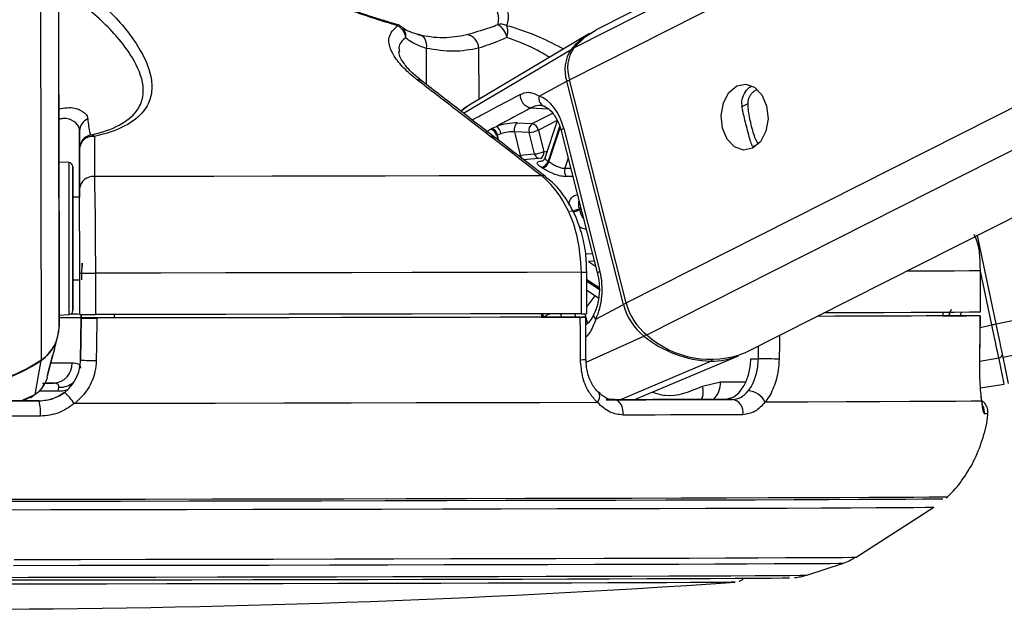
# Model space of a CAD drawing. Header units: millimetres. Extents: x 1508 to 17407, y 899 to 16320.
# Tile 14 of 60: x 6322 to 6465, y 5693 to 5779. Entities that reach past the tile are written whole.
import ezdxf

# ---------------------------------------------------------------- set-up
doc = ezdxf.new("R2010")
doc.units = ezdxf.units.MM
doc.header["$LTSCALE"] = 2

msp = doc.modelspace()

# ---------------------------------------------------------------- linework, layer by layer
at = {"color": 8, "linetype": 'Continuous', "lineweight": 25}
for p, q in [((6401.57, 5770.01), (6659.82, 5900.55)), ((6402.21, 5774.66), (6651.28, 5900.55)), ((6409.78, 5737.67), (6732.04, 5900.55)), ((6412.77, 5733.03), (6744.2, 5900.55)), ((6463.44, 5734.61), (7251.74, 5900.55)), ((6464.45, 5729.79), (7275.62, 5900.55)), ((6327.55, 5734.24), (6327.35, 5884.41)), ((6324.98, 5729.42), (6324.79, 5869.18)), ((6380.79, 5774.57), (6380.8, 5769.32)), ((6386.21, 5765.15), (6401.81, 5774.42)), ((6388.39, 5774.59), (6388.4, 5767.13)), ((6387.04, 5766.31), (6385.85, 5765.44)), ((6426.53, 5766.11), (6427.47, 5766.58)), ((6395.96, 5765.94), (6398.46, 5765.78)), ((6396.14, 5763.66), (6399.13, 5765.17)), ((6399.78, 5764.1), (6397.05, 5762.72)), ((6391.33, 5761.19), (6391.13, 5762)), ((6400.14, 5763.24), (6398.47, 5758.22)), ((6398.59, 5758.14), (6400.22, 5763.03)), ((6390.35, 5761.79), (6390.15, 5761.8)), ((6391.01, 5761.94), (6391.16, 5761.32)), ((6428.19, 5760.35), (6428.95, 5760.74)), ((6401.37, 5758.65), (6400.88, 5757.19)), ((6400.88, 5757.19), (6401.73, 5757.21)), ((6403.2, 5751.44), (6402.96, 5751.32)), ((6403, 5751.15), (6403.24, 5751.27)), ((6403.92, 5744.79), (6404.88, 5744.82)), ((6405.16, 5743.71), (6404.31, 5743.68)), ((6404.31, 5743.68), (6405.34, 5742.99)), ((6330.88, 5743.22), (6330.88, 5743.22)), ((6462.82, 5734.48), (6461.18, 5742.26)), ((6405.85, 5739.85), (6404.09, 5741.03)), ((6404.09, 5740.83), (6405.86, 5739.64)), ((6456.91, 5736.7), (6456.54, 5735.8)), ((6397.83, 5735.61), (6397.83, 5735.63)), ((6400.26, 5736.1), (6400.39, 5735.61)), ((6402.51, 5735.61), (6402.39, 5736.1)), ((6403.81, 5736.1), (6404.17, 5734.67)), ((6461.14, 5734.12), (6462.82, 5734.48)), ((6404, 5729.07), (6412.36, 5732.85)), ((6428.96, 5729.57), (6429, 5731.41)), ((6408.89, 5723.62), (6422.07, 5729.2)), ((6461.06, 5729.23), (6463.83, 5729.69)), ((6327.43, 5724.86), (6324.65, 5724.85)), ((6423.48, 5726.22), (6427.11, 5726.22)), ((6322, 5723.46), (6324.05, 5724.36)), ((6323.4, 5724.01), (6324.05, 5724.36))]:
    msp.add_line(p, q, dxfattribs=at)
at = {"color": 7, "linetype": 'Continuous', "lineweight": 25}
for p, q in [((6649.33, 5900.55), (6405.45, 5777.28)), ((6427.11, 5730.45), (6763.63, 5900.55)), ((6327.5, 5767.87), (6327.35, 5884.41)), ((6376.55, 5778.03), (6375.36, 5778.39)), ((6404.45, 5776.71), (6387.04, 5766.32)), ((6397.16, 5767.65), (6401.17, 5769.8)), ((6409.38, 5737.45), (6401.17, 5769.8)), ((6409.78, 5737.67), (6401.57, 5770.01)), ((6327.5, 5767.87), (6327.55, 5734.24)), ((6393.99, 5763.75), (6396.14, 5763.66)), ((6399.8, 5764.08), (6397.99, 5758.66)), ((6330.51, 5762.58), (6330.52, 5752.99)), ((6390.28, 5762.94), (6390.98, 5763.25)), ((6391.62, 5762.19), (6391.13, 5762)), ((6393.57, 5762.47), (6394.42, 5759.09)), ((6395.71, 5762.39), (6393.57, 5762.47)), ((6396.51, 5759.26), (6395.71, 5762.39)), ((6397.05, 5762.72), (6397.84, 5759.59)), ((6400.36, 5762.6), (6405.62, 5741.88)), ((6400.73, 5762.96), (6405.99, 5742.24)), ((6330.52, 5754.23), (6330.51, 5760.04)), ((6394.42, 5759.09), (6396.51, 5759.26)), ((6328.95, 5758.02), (6327.52, 5758.09)), ((6397.6, 5758.64), (6394.9, 5758.43)), ((6330.52, 5752.99), (6329.52, 5752.99)), ((6463.44, 5734.61), (6460.73, 5747.45)), ((6403.31, 5736.1), (6403.3, 5742.1)), ((6404.1, 5736.11), (6404.09, 5742.11)), ((6461.17, 5736.31), (6461.16, 5742.31)), ((6461.16, 5742.31), (6461.18, 5742.31)), ((6461.19, 5736.31), (6461.18, 5742.31)), ((6329.54, 5740.99), (6330.54, 5740.99)), ((6330.55, 5735.97), (6330.54, 5741.97)), ((6332.81, 5741.97), (6332.82, 5735.97)), ((6404.09, 5739.51), (6405.77, 5738.39)), ((6405.37, 5735.31), (6409.38, 5737.45)), ((6455.71, 5736.3), (6455.7, 5735.8)), ((6461.19, 5736.31), (6461.17, 5736.31)), ((6327.55, 5735.88), (6328.98, 5735.96)), ((6330.76, 5735.51), (6330.66, 5729.36)), ((6330.66, 5729.36), (6330.76, 5735.47)), ((6330.76, 5735.97), (6330.76, 5735.5)), ((6330.76, 5735.49), (6330.76, 5735.97)), ((6330.76, 5735.51), (6330.76, 5735.5)), ((6335.14, 5735.49), (6330.76, 5735.49)), ((6330.76, 5735.47), (6330.76, 5735.49)), ((6335.14, 5735.49), (6335.14, 5735.48)), ((6335.14, 5735.48), (6335.14, 5735.49)), ((6335.55, 5735.98), (6335.55, 5735.48)), ((6397.51, 5736.1), (6397.51, 5735.6)), ((6397.51, 5735.61), (6403.34, 5735.61)), ((6398.71, 5735.6), (6397.51, 5735.6)), ((6403.94, 5729.47), (6403.93, 5735.61)), ((6455.7, 5735.81), (6459.16, 5735.81)), ((6456.99, 5735.8), (6455.7, 5735.8)), ((6461.07, 5729.64), (6461.16, 5735.81)), ((6326.88, 5730.96), (6327.32, 5732.64)), ((6326.88, 5730.96), (6326.7, 5730.32)), ((6324.05, 5724.36), (6324.96, 5729.31)), ((6325.94, 5727.55), (6326.65, 5730.15)), ((6330.66, 5729.37), (6330.66, 5729.36)), ((6410.92, 5723.63), (6426.06, 5729.99)), ((6427.86, 5729.57), (6428.96, 5729.57)), ((6461.06, 5729.64), (6461.07, 5729.64)), ((6325.8, 5726.89), (6325.9, 5727.27)), ((6325.89, 5727.38), (6325.95, 5727.55)), ((6325.97, 5727.61), (6325.98, 5727.66)), ((6325.13, 5726.01), (6326.75, 5726.01)), ((6327.43, 5724.86), (6327.5, 5725.45)), ((6420.85, 5725.59), (6423.48, 5726.22)), ((6461.18, 5725.35), (6464.63, 5725.89)), ((6322.23, 5723.46), (6323.41, 5723.99)), ((6323.43, 5723.95), (6324.06, 5724.42)), ((6324.67, 5723.46), (6324.67, 5723.46)), ((6406.88, 5723.62), (6408.08, 5723.62)), ((6425.2, 5723.66), (6424, 5723.66)), ((6443.13, 5700.81), (6454.43, 5708.05)), ((6435.97, 5698.2), (6441.29, 5699.94))]:
    msp.add_line(p, q, dxfattribs=at)
at = {"color": 8, "linetype": 'Continuous', "lineweight": 25, "flags": 128}
for points in [[(6376.55, 5778.03), (6376.55, 5778.03), (6376.57, 5778.02), (6376.58, 5777.99), (6376.59, 5777.96), (6376.6, 5777.91), (6376.6, 5777.86)], [(6400.73, 5762.96), (6400.57, 5762.86), (6400.45, 5762.77), (6400.38, 5762.68), (6400.36, 5762.61), (6400.36, 5762.6)], [(6397.84, 5759.59), (6398.17, 5759.63), (6398.32, 5759.64)], [(6328.95, 5758.02), (6328.95, 5758), (6328.95, 5757.47), (6328.95, 5756.21), (6328.95, 5754.33), (6328.96, 5751.95), (6328.96, 5749.23)], [(6328.96, 5749.23), (6328.96, 5746.36), (6328.97, 5743.53), (6328.97, 5740.94), (6328.97, 5738.76), (6328.98, 5737.14), (6328.98, 5736.19), (6328.98, 5735.96)], [(6405.99, 5742.24), (6405.83, 5742.15), (6405.71, 5742.05), (6405.64, 5741.97), (6405.62, 5741.89), (6405.63, 5741.88)], [(6461.16, 5742.31), (6459.55, 5742.3), (6457.34, 5742.28), (6454.52, 5742.27), (6451.12, 5742.25), (6450.44, 5742.25)], [(6405.37, 5735.31), (6405.23, 5735.49), (6405.13, 5735.66), (6405.09, 5735.82), (6405.09, 5735.97), (6405.12, 5736.04)], [(6432.04, 5732.95), (6432.02, 5731.68), (6431.97, 5729.51)], [(6324.94, 5729.39), (6324.96, 5729.34), (6324.96, 5729.31)], [(6326.38, 5728.97), (6327.46, 5728.97), (6328.56, 5728.97), (6329.45, 5728.97)], [(6328.61, 5724.99), (6328.04, 5724.87), (6327.43, 5724.86)], [(6405.63, 5723.21), (6405.8, 5723.54), (6405.91, 5723.85), (6405.96, 5724.14), (6405.94, 5724.39), (6405.85, 5724.6), (6405.78, 5724.68)], [(6321.03, 5700.47), (6330.63, 5700.48), (6340.13, 5700.5), (6349.47, 5700.51), (6358.62, 5700.53), (6367.52, 5700.55), (6376.11, 5700.56), (6384.36, 5700.58), (6392.22, 5700.6), (6399.64, 5700.62), (6406.59, 5700.64), (6413.02, 5700.65), (6418.9, 5700.67), (6424.21, 5700.69), (6428.9, 5700.71), (6432.96, 5700.73), (6436.36, 5700.74), (6439.09, 5700.76), (6441.12, 5700.77), (6442.46, 5700.79), (6443.08, 5700.8), (6443.13, 5700.81)], [(6320.91, 5699.6), (6330.38, 5699.62), (6339.74, 5699.63), (6348.96, 5699.65), (6357.97, 5699.66), (6366.75, 5699.68), (6375.22, 5699.7), (6383.35, 5699.71), (6391.1, 5699.73), (6398.42, 5699.75), (6405.26, 5699.77), (6411.61, 5699.79), (6417.41, 5699.8), (6422.64, 5699.82), (6427.27, 5699.84), (6431.27, 5699.86), (6434.62, 5699.87), (6437.31, 5699.89), (6439.31, 5699.9), (6440.63, 5699.92), (6441.24, 5699.93), (6441.29, 5699.94)], [(6313.76, 5697.87), (6323.09, 5697.88), (6332.36, 5697.9), (6341.51, 5697.91), (6350.5, 5697.93), (6359.27, 5697.94), (6367.77, 5697.96), (6375.96, 5697.98), (6383.78, 5697.99), (6391.2, 5698.01), (6398.17, 5698.03), (6404.64, 5698.05), (6410.59, 5698.06), (6415.98, 5698.08), (6420.78, 5698.1), (6424.95, 5698.11), (6428.48, 5698.13), (6431.35, 5698.15), (6433.54, 5698.16), (6435.04, 5698.18), (6435.83, 5698.19), (6435.97, 5698.2)]]:
    msp.add_lwpolyline(points, dxfattribs=at)
at = {"color": 7, "linetype": 'Continuous', "lineweight": 25, "flags": 128}
for points in [[(6379.69, 5776.54), (6379.94, 5776.5), (6380.18, 5776.39), (6380.39, 5776.21), (6380.57, 5775.97), (6380.7, 5775.67), (6380.78, 5775.33), (6380.81, 5774.95), (6380.79, 5774.57)], [(6402.21, 5774.66), (6403.82, 5776.24), (6405.45, 5777.28)], [(6425.82, 5769.12), (6427.13, 5769.4), (6428.41, 5768.94), (6429.48, 5767.82), (6430.16, 5766.22), (6430.36, 5764.36), (6430.04, 5762.55), (6429.25, 5761.04), (6428.11, 5760.08), (6426.8, 5759.81), (6425.52, 5760.27), (6424.45, 5761.38), (6423.77, 5762.99), (6423.58, 5764.84), (6423.9, 5766.66), (6424.68, 5768.16), (6425.82, 5769.12)], [(6327.51, 5762.26), (6327.51, 5762.28), (6327.51, 5761.58), (6327.51, 5760.26), (6327.52, 5758.54), (6327.52, 5756.67), (6327.52, 5754.93), (6327.52, 5753.6), (6327.52, 5752.86), (6327.52, 5752.85), (6327.52, 5753.55), (6327.52, 5754.86), (6327.52, 5756.59), (6327.52, 5758.46), (6327.51, 5760.2), (6327.51, 5761.53), (6327.51, 5762.26)], [(6390.16, 5762.87), (6390.19, 5762.89), (6390.28, 5762.94)], [(6391.13, 5762), (6391.03, 5761.96), (6391.01, 5761.94)], [(6329.53, 5749.11), (6329.52, 5751.68), (6329.52, 5753.94), (6329.52, 5755.71), (6329.52, 5756.9), (6329.52, 5757.41), (6329.52, 5757.2), (6329.52, 5756.31), (6329.52, 5754.78), (6329.52, 5752.99)], [(6397.49, 5756.1), (6390.24, 5756.08), (6382.68, 5756.07), (6374.84, 5756.05), (6366.76, 5756.04), (6358.47, 5756.02), (6350, 5756.01), (6341.39, 5755.99), (6332.66, 5755.98)], [(6329.52, 5752.99), (6329.52, 5753.32), (6329.52, 5753.59), (6329.52, 5753.14), (6329.52, 5752.02), (6329.53, 5750.36), (6329.53, 5748.33)], [(6329.54, 5740.99), (6329.54, 5740.05), (6329.54, 5738.27), (6329.54, 5737.09), (6329.54, 5736.58), (6329.54, 5736.78), (6329.54, 5737.68), (6329.54, 5739.21), (6329.54, 5741.27), (6329.54, 5743.72), (6329.53, 5746.4), (6329.53, 5749.11)], [(6329.53, 5748.33), (6329.53, 5746.16), (6329.53, 5744.08), (6329.54, 5742.32), (6329.54, 5741.06), (6329.54, 5740.44), (6329.54, 5740.53), (6329.54, 5740.99)], [(6330.88, 5743.22), (6330.88, 5743.29), (6330.88, 5743.34), (6330.88, 5743.38), (6330.88, 5743.4), (6330.88, 5743.41), (6330.88, 5743.39), (6330.88, 5743.36), (6330.88, 5743.32), (6330.88, 5743.26), (6330.88, 5743.18), (6330.88, 5743.1), (6330.88, 5743.01), (6330.88, 5742.92)], [(6330.88, 5743.39), (6330.88, 5743.39), (6330.88, 5743.37), (6330.88, 5743.33), (6330.88, 5743.28), (6330.88, 5743.21)], [(6403.3, 5742.1), (6395.44, 5742.08), (6387.24, 5742.07), (6378.72, 5742.05), (6369.94, 5742.03), (6360.92, 5742.01), (6351.7, 5742), (6342.31, 5741.98), (6332.81, 5741.97)], [(6461.17, 5736.31), (6459.56, 5736.3), (6457.34, 5736.28), (6454.53, 5736.27), (6451.13, 5736.25), (6447.15, 5736.23), (6442.62, 5736.22), (6438.47, 5736.2)], [(6327.51, 5735.53), (6329.97, 5735.53), (6330.76, 5735.53)], [(6403.31, 5736.1), (6395.45, 5736.08), (6387.24, 5736.07), (6378.73, 5736.05), (6369.95, 5736.03), (6360.93, 5736.01), (6351.71, 5736), (6342.32, 5735.98), (6332.82, 5735.97)], [(6333.03, 5735.47), (6332.96, 5731.47), (6332.93, 5729.29)], [(6403.13, 5735.6), (6395.31, 5735.58), (6387.15, 5735.57), (6378.68, 5735.55), (6369.95, 5735.53), (6360.98, 5735.52), (6351.81, 5735.5), (6342.48, 5735.48), (6333.03, 5735.47)], [(6398.71, 5735.6), (6391.55, 5735.58), (6384.11, 5735.57), (6376.41, 5735.55), (6368.49, 5735.53), (6360.38, 5735.52), (6352.09, 5735.5), (6343.67, 5735.49), (6335.14, 5735.48)], [(6403.15, 5729.43), (6403.14, 5733.43), (6403.13, 5735.6)], [(6461.14, 5735.81), (6459.53, 5735.8), (6457.32, 5735.78), (6454.51, 5735.77), (6451.13, 5735.75), (6447.18, 5735.73), (6442.68, 5735.72), (6437.65, 5735.7), (6437.48, 5735.7)], [(6456.99, 5735.8), (6455.39, 5735.79), (6453.3, 5735.78), (6450.7, 5735.76), (6447.62, 5735.75), (6444.06, 5735.73), (6440.04, 5735.72), (6437.65, 5735.71)], [(6461.06, 5729.64), (6461.11, 5733.64), (6461.14, 5735.81)], [(6463.83, 5729.69), (6463.74, 5730.12), (6463.63, 5730.62), (6463.51, 5731.17), (6463.39, 5731.77), (6463.25, 5732.41), (6463.11, 5733.08), (6462.97, 5733.77), (6462.82, 5734.48)], [(6464.45, 5729.79), (6464.36, 5730.23), (6464.25, 5730.73), (6464.14, 5731.28), (6464.01, 5731.89), (6463.87, 5732.53), (6463.73, 5733.21), (6463.58, 5733.9), (6463.44, 5734.61)], [(6431.97, 5729.51), (6431.68, 5729.51), (6431.32, 5729.52), (6430.93, 5729.53), (6430.51, 5729.54), (6430.09, 5729.55), (6429.67, 5729.56), (6429.29, 5729.56), (6428.96, 5729.57)], [(6464.63, 5725.89), (6464.62, 5725.95), (6464.58, 5726.13), (6464.51, 5726.44), (6464.42, 5726.86), (6464.31, 5727.4), (6464.17, 5728.05), (6464.01, 5728.82), (6463.83, 5729.69)], [(6465.25, 5725.99), (6465.2, 5726.23), (6465.05, 5726.96), (6464.8, 5728.15), (6464.45, 5729.79)], [(6326.75, 5726.01), (6326.08, 5726.01), (6325.55, 5726.01)], [(6300.46, 5723.43), (6303.48, 5723.43), (6306.51, 5723.43), (6309.53, 5723.44), (6312.56, 5723.44), (6315.59, 5723.45), (6318.62, 5723.45), (6321.64, 5723.45), (6324.67, 5723.46)], [(6324.67, 5723.46), (6321.64, 5723.46), (6318.62, 5723.45), (6315.59, 5723.45), (6312.56, 5723.44), (6309.53, 5723.44), (6306.51, 5723.44), (6303.48, 5723.43), (6300.46, 5723.43)], [(6424, 5723.66), (6422.02, 5723.66), (6419.99, 5723.65), (6417.91, 5723.65), (6415.79, 5723.64), (6413.63, 5723.64), (6411.42, 5723.63), (6409.17, 5723.62), (6406.88, 5723.62)], [(6408.08, 5723.62), (6410.37, 5723.62), (6412.62, 5723.63), (6414.82, 5723.64), (6416.99, 5723.64), (6419.11, 5723.65), (6421.18, 5723.65), (6423.21, 5723.66), (6425.2, 5723.66)], [(6409.37, 5721.4), (6409.37, 5721.82), (6409.31, 5722.23), (6409.2, 5722.61), (6409.04, 5722.95), (6408.84, 5723.23), (6408.61, 5723.44), (6408.35, 5723.57), (6408.08, 5723.62)], [(6405.63, 5723.21), (6397.26, 5723.19), (6388.49, 5723.17), (6379.35, 5723.15), (6369.88, 5723.13), (6360.14, 5723.11), (6350.17, 5723.1), (6340.02, 5723.08), (6329.74, 5723.06)], [(6461.36, 5723.42), (6459.81, 5723.4), (6457.55, 5723.39), (6454.59, 5723.37), (6450.94, 5723.35), (6446.63, 5723.33), (6441.68, 5723.31), (6436.1, 5723.29), (6429.92, 5723.27)], [(6324.83, 5721.24), (6321.77, 5721.24), (6318.7, 5721.23), (6315.64, 5721.23), (6312.57, 5721.22), (6309.5, 5721.22), (6306.43, 5721.21), (6303.36, 5721.21), (6300.3, 5721.21)], [(6426.72, 5721.45), (6424.71, 5721.44), (6422.65, 5721.44), (6420.55, 5721.43), (6418.4, 5721.42), (6416.2, 5721.42), (6413.97, 5721.41), (6411.69, 5721.41), (6409.37, 5721.4)], [(6455.69, 5709.23), (6455.42, 5709.22), (6454.44, 5709.21), (6452.75, 5709.19), (6450.37, 5709.17), (6447.3, 5709.16), (6443.55, 5709.14), (6439.16, 5709.12), (6434.14, 5709.1), (6428.51, 5709.08), (6422.3, 5709.06), (6415.54, 5709.05), (6408.28, 5709.03), (6400.53, 5709.01), (6392.35, 5708.99), (6383.77, 5708.97), (6374.84, 5708.95), (6365.59, 5708.93), (6356.08, 5708.92), (6346.36, 5708.9), (6336.46, 5708.88), (6326.45, 5708.87), (6316.37, 5708.85)], [(6456.39, 5709.52), (6456.19, 5709.51), (6455.32, 5709.5), (6453.75, 5709.48), (6451.49, 5709.46), (6448.55, 5709.45), (6444.96, 5709.43), (6440.72, 5709.41), (6435.85, 5709.39), (6430.38, 5709.38), (6424.34, 5709.36), (6417.76, 5709.34), (6410.66, 5709.32), (6403.08, 5709.3), (6395.07, 5709.28), (6386.65, 5709.26), (6377.87, 5709.24), (6368.77, 5709.23), (6359.4, 5709.21), (6349.8, 5709.19), (6340.02, 5709.17), (6330.11, 5709.16), (6320.11, 5709.14)], [(6316.34, 5707.68), (6326.33, 5707.69), (6336.26, 5707.71), (6346.06, 5707.72), (6355.7, 5707.74), (6365.13, 5707.76), (6374.29, 5707.77), (6383.14, 5707.79), (6391.65, 5707.81), (6399.76, 5707.83), (6407.43, 5707.85), (6414.64, 5707.87), (6421.33, 5707.89), (6427.48, 5707.9), (6433.07, 5707.92), (6438.05, 5707.94), (6442.4, 5707.96), (6446.11, 5707.98), (6449.15, 5707.99), (6451.52, 5708.01), (6453.19, 5708.03), (6454.16, 5708.04), (6454.43, 5708.05)], [(6319.54, 5697.49), (6328.76, 5697.5), (6337.89, 5697.52), (6346.86, 5697.53), (6355.64, 5697.55), (6364.16, 5697.56), (6372.38, 5697.58), (6380.25, 5697.6), (6387.72, 5697.61), (6394.75, 5697.63), (6401.3, 5697.65), (6407.33, 5697.67), (6412.8, 5697.68), (6417.68, 5697.7), (6421.95, 5697.72), (6425.58, 5697.73), (6428.54, 5697.75), (6430.82, 5697.77), (6432.41, 5697.78), (6433.3, 5697.79), (6433.48, 5697.8)], [(6425.61, 5697.17), (6425.58, 5697.16), (6425, 5697.15), (6423.72, 5697.14), (6421.73, 5697.12), (6419.05, 5697.11), (6415.7, 5697.09), (6411.69, 5697.08), (6407.06, 5697.06), (6401.84, 5697.04), (6396.05, 5697.03), (6389.73, 5697.01), (6382.92, 5696.99), (6375.67, 5696.97), (6368.02, 5696.96), (6360.02, 5696.94), (6351.72, 5696.93), (6343.17, 5696.91), (6334.43, 5696.9), (6325.55, 5696.88), (6316.59, 5696.87)]]:
    msp.add_lwpolyline(points, dxfattribs=at)
at = {"color": 7, "linetype": 'Continuous', "lineweight": 25}
for centre, radius, start, end in [((6375.99, 5776.11), 2, 49.5158, 73.7296), ((6375.63, 5775.87), 2.21, 6.2022, 63.9962), ((6391.62, 5776), 2.07, 66.6679, 101.9207), ((6389.62, 5775.55), 2.93, 11.7498, 57.4863), ((6390.02, 5776.96), 2.6, 341.9018, 21.2723), ((6386.36, 5774.55), 2.03, 1.0071, 81.2484), ((6409.67, 5768.03), 10.13, 120.9845, 140.8914), ((6406.2, 5771.46), 5.3, 146.0434, 198.2342), ((6406.62, 5771.68), 5.33, 146.0434, 198.2342), ((6396.32, 5767.84), 1.93, 178.6065, 259.2433), ((6398.3, 5767.3), 1.2, 162.5076, 256.4861), ((6332.42, 5762.56), 1.91, 111.9656, 179.3677), ((6394.72, 5762.79), 1.2, 127.552, 195.553), ((6396.87, 5762.71), 1.2, 127.552, 195.553), ((6395.88, 5762.51), 1.18, 10.6124, 77.5422), ((6332.51, 5760.05), 2, 101.4296, 180.0606), ((6332.15, 5761.29), 0.712, 44.7274, 93.0359), ((6389.8, 5761.7), 1.22, 11.1991, 72.8984), ((6389.93, 5761.77), 1.22, 11.1762, 73.0983), ((6390.06, 5761.97), 1.57, 8.1547, 54.3073), ((6395.52, 5765.97), 3.59, 273.1325, 295.2666), ((6332.42, 5759.9), 1.91, 82.7127, 175.7151), ((6396.31, 5762.84), 3.59, 273.1325, 295.2666), ((6328.92, 5757.42), 0.6, 0.077, 87.077), ((6397.24, 5758.56), 1.27, 281.8164, 344.5856), ((6397.35, 5758.5), 1.29, 281.6597, 343.7724), ((6394.14, 5751.62), 7.89, 55.6947, 56.7216), ((6393.53, 5751.25), 7.25, 55.6947, 56.7216), ((6402.18, 5756.78), 1.36, 162.6234, 215.9369), ((6332.42, 5754.08), 1.91, 82.9901, 175.7276), ((6401.43, 5754.48), 3.51, 273.204, 295.801), ((6387.6, 5747.33), 15.87, 13.9245, 14.5689), ((6331.6, 6181.69), 439.72, 269.8619, 270.1577), ((6328.94, 5736.56), 0.6, 273.077, 0.077), ((6417.59, 5739.49), 8.45, 193.9546, 231.8278), ((6418.03, 5739.71), 8.5, 193.9546, 231.8278), ((6328.34, 5356.23), 379.29, 89.6353, 90.125), ((6329.34, 5609.17), 126.84, 89.4571, 90.0648), ((6331.61, 6175.69), 439.72, 269.8619, 270.1577), ((6403.32, 5830.22), 94.12, 269.9919, 270.4727), ((6321.7, 5734.13), 5.81, 304.1253, 356.9047), ((6321.71, 5734.25), 5.84, 304.1155, 359.8894), ((6422.72, 5745.69), 16.5, 231.1087, 267.7327), ((6422.04, 5743.39), 13.9, 228.2063, 291.3961), ((6312.53, 5747.7), 22.12, 235.8922, 304.2619), ((6312.55, 5747.52), 22.04, 270.0282, 304.2903), ((6332.89, 5765.06), 35.76, 266.4288, 270.0704), ((6422.11, 5739.49), 10.29, 269.7503, 292.5291), ((6463.79, 5730.25), 0.561, 274.2746, 5.3647), ((6326.59, 5728.87), 2.86, 273.2039, 1.98), ((6427.38, 5722.1), 2.8, 24.7865, 87.6279), ((6317.69, 5721.82), 7.16, 355.341, 13.2122), ((6323.77, 5719.22), 7.1, 32.768, 50.3788), ((6424.88, 5721.82), 1.87, 348.5349, 80.3312), ((6310.33, 7386.8), 1693.56, 266.25158, 273.90248)]:
    msp.add_arc(centre, radius, start, end, dxfattribs=at)
at = {"color": 8, "linetype": 'Continuous', "lineweight": 25}
for centre, radius, start, end in [((6376.19, 5776.39), 1.66, 350.3762, 48.3246), ((6402.01, 5774.04), 0.432, 83.447, 118.9374), ((6379.62, 5769.1), 0.905, 53.793, 98.3813), ((6402.04, 5768.06), 1.94, 103.4994, 116.4661), ((6397.35, 5759.43), 0.861, 191.2875, 253.4806), ((6396.98, 5759.42), 0.884, 294.74, 11.3544), ((6395.28, 5759.26), 0.871, 191.4552, 251.5457), ((6397.61, 5755.22), 0.893, 52.2572, 97.3361), ((6401.47, 5754.48), 3.67, 280.0528, 294.6858), ((6403.39, 5814.91), 72.81, 269.9244, 270.5458), ((6396.05, 5744.59), 10.96, 317.2147, 327.514), ((6410.25, 5735.71), 1.94, 103.4931, 116.4657), ((6396.27, 5735.2), 1.48, 15.3797, 32.2718), ((6396.39, 5735.25), 1.48, 14.7618, 34.5291), ((6436.84, 5858.64), 126.85, 281.8153, 282.1005), ((6411.92, 5733.7), 0.961, 297.1004, 321.7506), ((6403.33, 5733.56), 4.13, 267.5192, 278.5145), ((6421.88, 5729.61), 0.446, 294.8521, 330.2008), ((6327.66, 5728.57), 3.13, 267.0811, 309.5662), ((6418.15, 5724.78), 2.82, 336.499, 16.601), ((6420.2, 5726.09), 3.28, 312.1893, 2.2949), ((6459.74, 5721.82), 2.01, 353.8781, 25.7747), ((6461.77, 5727.74), 6.13, 269.5939, 274.3046)]:
    msp.add_arc(centre, radius, start, end, dxfattribs=at)
at = {"color": 7, "linetype": 'Continuous', "lineweight": 25}
for centre, major_axis, ratio, start_param, end_param in [((6396.09, 5760.48), (-0.19, 7.38), 0.671997, 5.038349, 6.029015), ((6392.24, 5762.8), (2.74, 0.59), 0.273277, 0.818413, 1.988106), ((6392.44, 5761.86), (1.77, 0.34), 0.293277, 0.825533, 1.995227), ((6330.94, 5746.99), (0.1, 6), 0.000023, 3.141593, 4.029881), ((6401.35, 5739.76), (-0.19, 7.38), 0.671997, 4.047683, 5.038349)]:
    msp.add_ellipse(centre, major_axis=major_axis, ratio=ratio, start_param=start_param, end_param=end_param, dxfattribs=at)
at = {"color": 8, "linetype": 'Continuous', "lineweight": 25}
for centre, major_axis, ratio, start_param, end_param in [((6392.32, 5761.8), (1.77, 0.34), 0.293277, 2.811433, 3.159027), ((6451.34, 5738.37), (5.88, -4.46), 0.99993, 0.29489, 0.363063)]:
    msp.add_ellipse(centre, major_axis=major_axis, ratio=ratio, start_param=start_param, end_param=end_param, dxfattribs=at)
at = {"color": 7, "linetype": 'Continuous', "lineweight": 25}
for points, knots in [([(6329.64, 5784.55), (6331.58, 5782.91), (6335.5, 5779.62), (6339.42, 5774.64), (6341.05, 5770.64), (6341.01, 5767.78), (6340.11, 5765.56), (6337.77, 5763.44), (6334.75, 5762.28), (6332.9, 5761.85), (6332.66, 5761.79)], [0, 0, 0, 0, 0.2082345, 0.4209812, 0.5922648, 0.6777429, 0.7658646, 0.8745693, 0.9839359, 1, 1, 1, 1]), ([(6376.6, 5777.86), (6375.58, 5778.16), (6372.02, 5779.24), (6365.89, 5781.49), (6361.07, 5783.56), (6358.62, 5784.6)], [0, 0, 0, 0, 0.1637155, 0.5756248, 1, 1, 1, 1]), ([(6391.2, 5778.02), (6391.25, 5778.31), (6391.43, 5779.35), (6390.56, 5781.48), (6389.03, 5783.41), (6388.25, 5784.39)], [0, 0, 0, 0, 0.161875, 0.574916, 1, 1, 1, 1]), ([(6390.06, 5784.69), (6390.76, 5783.66), (6392.17, 5781.59), (6392.85, 5779.32), (6392.53, 5778.21), (6392.44, 5777.9)], [0, 0, 0, 0, 0.413472, 0.836281, 1, 1, 1, 1]), ([(6332.12, 5762), (6332.34, 5762.06), (6334.09, 5762.47), (6336.94, 5763.56), (6339.06, 5765.54), (6339.82, 5767.62), (6339.71, 5770.29), (6337.94, 5774.01), (6333.96, 5778.63), (6330.05, 5781.69), (6328.07, 5783.24)], [0, 0, 0, 0, 0.015691, 0.122163, 0.228402, 0.312822, 0.400463, 0.572539, 0.783608, 1, 1, 1, 1]), ([(6375.36, 5778.39), (6374.75, 5778.57), (6372.83, 5779.14), (6370.33, 5780), (6368.5, 5780.71), (6367.94, 5780.93)], [0, 0, 0, 0, 0.242769, 0.767885, 1, 1, 1, 1]), ([(6379.48, 5769.99), (6378.8, 5770.56), (6377.41, 5771.72), (6375.76, 5773.85), (6374.97, 5776.18), (6376.08, 5777.33), (6376.6, 5777.86)], [0, 0, 0, 0, 0.189737, 0.387179, 0.717517, 1, 1, 1, 1]), ([(6386.66, 5776.56), (6387.74, 5776.87), (6389.14, 5777.27), (6390.81, 5777.88), (6391.2, 5778.02)], [0, 0, 0, 0, 0.768409, 1, 1, 1, 1]), ([(6379.9, 5776.53), (6379.79, 5776.55), (6379.08, 5776.69), (6378.12, 5777.07), (6377.42, 5777.48), (6377.3, 5777.63), (6377.3, 5777.63)], [0, 0, 0, 0, 0.0889699, 0.5349773, 0.9974538, 1, 1, 1, 1]), ([(6379.69, 5776.54), (6380.88, 5776.34), (6383.3, 5775.94), (6385.53, 5776.35), (6386.66, 5776.56)], [0, 0, 0, 0, 0.492367, 1, 1, 1, 1]), ([(6380.79, 5774.57), (6379.88, 5774.89), (6378.69, 5775.31), (6377.99, 5775.96), (6377.83, 5776.11)], [0, 0, 0, 0, 0.768074, 1, 1, 1, 1]), ([(6392.49, 5776.15), (6392.14, 5776), (6390.64, 5775.34), (6389.37, 5774.91), (6388.39, 5774.59)], [0, 0, 0, 0, 0.231926, 1, 1, 1, 1]), ([(6380.18, 5769.83), (6379.68, 5770.23), (6378.59, 5771.1), (6377.5, 5772.38), (6376.89, 5773.45), (6376.81, 5773.98), (6376.82, 5774.05), (6376.82, 5774.05)], [0, 0, 0, 0, 0.2209824, 0.486805, 0.7413752, 0.9901176, 1, 1, 1, 1]), ([(6388.39, 5774.59), (6387.19, 5774.37), (6384.76, 5773.92), (6382.13, 5774.35), (6380.79, 5774.57)], [0, 0, 0, 0, 0.492725, 1, 1, 1, 1]), ([(6397.49, 5756.1), (6396.67, 5756.74), (6392.52, 5759.94), (6386.52, 5764.58), (6381.34, 5768.56), (6379.48, 5769.99)], [0, 0, 0, 0, 0.138099, 0.690493, 1, 1, 1, 1]), ([(6398.14, 5755.93), (6393.94, 5759.18), (6387.95, 5763.82), (6381.95, 5768.44), (6380.15, 5769.83)], [0, 0, 0, 0, 0.7000669, 1, 1, 1, 1]), ([(6394.39, 5767.89), (6394.78, 5768.04), (6395.3, 5768.24), (6396.21, 5768.15), (6396.74, 5767.87), (6397.16, 5767.65)], [0, 0, 0, 0, 0.417867, 0.554004, 1, 1, 1, 1]), ([(6426.61, 5766.03), (6426.58, 5766.43), (6426.52, 5767.24), (6427.05, 5768.29), (6427.55, 5768.91), (6427.89, 5769.02), (6427.9, 5769.03)], [0, 0, 0, 0, 0.32979, 0.65908, 0.998251, 1, 1, 1, 1]), ([(6427.47, 5766.58), (6427.48, 5766.75), (6427.5, 5767.08), (6427.66, 5767.54), (6427.9, 5767.96), (6428.23, 5768.29), (6428.52, 5768.51), (6428.71, 5768.58), (6428.75, 5768.6)], [0, 0, 0, 0, 0.186453, 0.3786, 0.564999, 0.75658, 0.947278, 1, 1, 1, 1]), ([(6398.02, 5766.13), (6397.72, 5766.22), (6397.02, 5766.41), (6396.34, 5766.11), (6395.96, 5765.94)], [0, 0, 0, 0, 0.429774, 1, 1, 1, 1]), ([(6428.95, 5760.74), (6428.81, 5760.95), (6428.56, 5761.34), (6428.21, 5762.36), (6427.91, 5763.49), (6427.66, 5764.67), (6427.5, 5765.71), (6427.48, 5766.31), (6427.47, 5766.58)], [0, 0, 0, 0, 0.204636, 0.376335, 0.548834, 0.703363, 0.864285, 1, 1, 1, 1]), ([(6386.89, 5766.22), (6386.78, 5766.16), (6386.39, 5765.96), (6386.04, 5765.68), (6385.79, 5765.48)], [0, 0, 0, 0, 0.283358, 1, 1, 1, 1]), ([(6395.96, 5765.94), (6394.36, 5765.08), (6392.7, 5764.18), (6391.04, 5763.28), (6390.98, 5763.25)], [0, 0, 0, 0, 0.961066, 1, 1, 1, 1]), ([(6397.8, 5766.18), (6397.95, 5766.12), (6398.37, 5765.94), (6399.14, 5765.26), (6399.92, 5764.05), (6400.23, 5763.04), (6400.36, 5762.6)], [0, 0, 0, 0, 0.151539, 0.446483, 0.762395, 1, 1, 1, 1]), ([(6427.99, 5760.61), (6427.9, 5760.87), (6427.73, 5761.4), (6427.41, 5762.59), (6427.09, 5763.85), (6426.82, 5765.02), (6426.68, 5765.69), (6426.61, 5766.03)], [0, 0, 0, 0, 0.222076, 0.445772, 0.640142, 0.821651, 1, 1, 1, 1]), ([(6331.7, 5764.32), (6331.74, 5763.96), (6331.87, 5762.64), (6332.01, 5762.27), (6332.12, 5762)], [0, 0, 0, 0, 0.275191, 1, 1, 1, 1]), ([(6330.51, 5760.04), (6330.51, 5760.21), (6330.51, 5760.56), (6330.51, 5761.9), (6330.51, 5762.58)], [0, 0, 0, 0, 0.49563, 1, 1, 1, 1]), ([(6389.48, 5762.43), (6389.53, 5762.47), (6389.71, 5762.62), (6389.97, 5762.77), (6390.16, 5762.87)], [0, 0, 0, 0, 0.27439, 1, 1, 1, 1]), ([(6332.66, 5761.79), (6332.66, 5761.15), (6332.66, 5759.22), (6332.66, 5757.28), (6332.66, 5755.98)], [0, 0, 0, 0, 0.330975, 1, 1, 1, 1]), ([(6390.22, 5761.9), (6390.22, 5761.9), (6390.2, 5761.9), (6390.31, 5761.85), (6390.48, 5761.69), (6390.51, 5761.51), (6390.52, 5761.44)], [0, 0, 0, 0, 0.092809, 0.388778, 0.765486, 1, 1, 1, 1]), ([(6428.19, 5760.35), (6428.13, 5760.39), (6428.04, 5760.46), (6428, 5760.56), (6427.99, 5760.61)], [0, 0, 0, 0, 0.570025, 1, 1, 1, 1]), ([(6397.5, 5757.31), (6397.41, 5757.38), (6397.13, 5757.56), (6396.88, 5757.82), (6396.86, 5758.04), (6397.11, 5758.19), (6397.49, 5758.23), (6397.68, 5758.26)], [0, 0, 0, 0, 0.116734, 0.333017, 0.551924, 0.773865, 1, 1, 1, 1]), ([(6397.98, 5758.67), (6397.94, 5758.56), (6397.85, 5758.37), (6397.67, 5758.23), (6397.58, 5758.19), (6397.59, 5758.2), (6397.6, 5758.2)], [0, 0, 0, 0, 0.3452306, 0.6605147, 0.9081556, 1, 1, 1, 1]), ([(6398.59, 5758.14), (6398.65, 5758.09), (6398.79, 5758), (6399.02, 5757.86), (6399.27, 5757.71), (6399.54, 5757.57), (6399.82, 5757.43), (6400.09, 5757.32), (6400.37, 5757.24), (6400.59, 5757.2), (6400.76, 5757.19), (6400.84, 5757.19), (6400.88, 5757.19)], [0, 0, 0, 0, 0.108322, 0.219937, 0.328643, 0.440448, 0.55029, 0.663284, 0.772798, 0.885752, 0.94263, 1, 1, 1, 1]), ([(6401.08, 5755.98), (6400.95, 5755.99), (6400.59, 5755.99), (6399.88, 5756.14), (6399.04, 5756.45), (6398.23, 5756.85), (6397.81, 5757.11), (6397.61, 5757.24)], [0, 0, 0, 0, 0.119584, 0.349288, 0.573021, 0.788436, 1, 1, 1, 1]), ([(6332.66, 5755.98), (6332.68, 5754.95), (6332.73, 5752.9), (6332.79, 5748.16), (6332.8, 5744.32), (6332.81, 5742.25), (6332.81, 5741.97)], [0, 0, 0, 0, 0.317078, 0.634488, 0.949899, 1, 1, 1, 1]), ([(6403.3, 5742.1), (6403.17, 5743.89), (6402.92, 5747.46), (6401.01, 5752.21), (6398.97, 5754.88), (6397.69, 5755.94), (6397.49, 5756.1)], [0, 0, 0, 0, 0.31366, 0.627146, 0.941618, 1, 1, 1, 1]), ([(6404.06, 5742.11), (6404.04, 5743.01), (6403.99, 5744.97), (6403.35, 5747.9), (6402.28, 5750.78), (6400.77, 5753.29), (6399.35, 5755.03), (6398.36, 5755.69), (6398.11, 5755.87)], [0, 0, 0, 0, 0.1631098, 0.3541026, 0.5460638, 0.7396452, 0.9332115, 1, 1, 1, 1]), ([(6330.54, 5741.97), (6330.54, 5742.22), (6330.53, 5744.03), (6330.53, 5747.39), (6330.52, 5751.53), (6330.52, 5753.33), (6330.52, 5754.23)], [0, 0, 0, 0, 0.050069, 0.365309, 0.6827, 1, 1, 1, 1]), ([(6461.16, 5742.31), (6461.14, 5744.16), (6461.12, 5746.02), (6460.26, 5747.58), (6460.25, 5747.58)], [0, 0, 0, 0, 0.998006, 1, 1, 1, 1]), ([(6405.62, 5741.88), (6405.69, 5741.58), (6405.89, 5740.67), (6405.94, 5739.06), (6405.67, 5737.34), (6405.29, 5736.44), (6405.12, 5736.05)], [0, 0, 0, 0, 0.154013, 0.459603, 0.765737, 1, 1, 1, 1]), ([(6330.76, 5735.47), (6330.78, 5735.47), (6330.82, 5735.47), (6331.17, 5735.47), (6331.67, 5735.47), (6332.32, 5735.47), (6332.79, 5735.47), (6333.03, 5735.47)], [0, 0, 0, 0, 0.197556, 0.39511, 0.592696, 0.790302, 1, 1, 1, 1]), ([(6403.13, 5735.6), (6403.3, 5735.6), (6403.63, 5735.6), (6403.9, 5735.6), (6403.96, 5735.61), (6403.79, 5735.61), (6403.49, 5735.61), (6403.34, 5735.61)], [0, 0, 0, 0, 0.197556, 0.39511, 0.592696, 0.790302, 1, 1, 1, 1]), ([(6405.12, 5736.06), (6405.09, 5735.98), (6404.86, 5735.51), (6404.47, 5734.88), (6404.1, 5734.59), (6403.93, 5734.46)], [0, 0, 0, 0, 0.089059, 0.592757, 1, 1, 1, 1]), ([(6461.14, 5735.81), (6461.15, 5735.81), (6461.17, 5735.81), (6460.91, 5735.81), (6460.47, 5735.81), (6459.86, 5735.81), (6459.4, 5735.81), (6459.16, 5735.81)], [0, 0, 0, 0, 0.197556, 0.39511, 0.592696, 0.790302, 1, 1, 1, 1]), ([(6324.67, 5723.46), (6325.34, 5723.53), (6326.7, 5723.66), (6328.5, 5724.71), (6329.85, 5726.24), (6330.55, 5727.9), (6330.63, 5728.97), (6330.66, 5729.37)], [0, 0, 0, 0, 0.218197, 0.436397, 0.654383, 0.871258, 1, 1, 1, 1]), ([(6326.7, 5730.32), (6326.57, 5729.84), (6326.3, 5728.86), (6326.03, 5727.88), (6325.89, 5727.38)], [0, 0, 0, 0, 0.493257, 1, 1, 1, 1]), ([(6328.3, 5724.69), (6328.34, 5724.72), (6328.91, 5725.17), (6329.85, 5726.24), (6330.55, 5727.89), (6330.63, 5728.97), (6330.66, 5729.36)], [0, 0, 0, 0, 0.029546, 0.405549, 0.779029, 1, 1, 1, 1]), ([(6332.93, 5729.29), (6332.89, 5728.76), (6332.78, 5727.33), (6331.84, 5725.13), (6330.57, 5723.7), (6329.8, 5723.11), (6329.74, 5723.06)], [0, 0, 0, 0, 0.220493, 0.593656, 0.970348, 1, 1, 1, 1]), ([(6405.63, 5723.21), (6405.26, 5723.62), (6404.37, 5724.61), (6403.38, 5726.76), (6403.23, 5728.54), (6403.15, 5729.43)], [0, 0, 0, 0, 0.260354, 0.63069, 1, 1, 1, 1]), ([(6405.79, 5724.69), (6405.74, 5724.73), (6405.32, 5725.1), (6404.66, 5726.12), (6404.04, 5727.76), (6403.99, 5728.94), (6403.97, 5729.47)], [0, 0, 0, 0, 0.047759, 0.3841, 0.721092, 1, 1, 1, 1]), ([(6424, 5723.66), (6424.43, 5723.73), (6425.31, 5723.87), (6426.46, 5724.91), (6427.33, 5726.45), (6427.78, 5728.1), (6427.84, 5729.17), (6427.86, 5729.57)], [0, 0, 0, 0, 0.218197, 0.436397, 0.654383, 0.871258, 1, 1, 1, 1]), ([(6427.5, 5724.9), (6427.52, 5724.93), (6427.87, 5725.38), (6428.44, 5726.45), (6428.87, 5728.1), (6428.94, 5729.17), (6428.96, 5729.57)], [0, 0, 0, 0, 0.0295462, 0.4055488, 0.7790286, 1, 1, 1, 1]), ([(6431.97, 5729.51), (6431.94, 5728.97), (6431.85, 5727.54), (6431.25, 5725.34), (6430.45, 5723.91), (6429.96, 5723.32), (6429.92, 5723.27)], [0, 0, 0, 0, 0.220493, 0.593656, 0.970348, 1, 1, 1, 1]), ([(6461.36, 5723.42), (6461.31, 5723.83), (6461.19, 5724.82), (6461.06, 5726.97), (6461.06, 5728.75), (6461.06, 5729.64)], [0, 0, 0, 0, 0.2603539, 0.6306901, 1, 1, 1, 1]), ([(6329.45, 5728.97), (6329.61, 5728.96), (6330.23, 5728.93), (6330.61, 5728.66), (6330.63, 5728.27), (6330.64, 5728.19)], [0, 0, 0, 0, 0.21314, 0.833707, 1, 1, 1, 1]), ([(6324.41, 5724.69), (6324.5, 5724.75), (6324.83, 5724.98), (6325.17, 5725.41), (6325.32, 5725.79), (6325.36, 5725.88)], [0, 0, 0, 0, 0.20437, 0.810256, 1, 1, 1, 1]), ([(6327.5, 5725.45), (6327.5, 5725.51), (6327.52, 5725.74), (6327.36, 5725.91), (6327.04, 5726), (6326.86, 5726.01), (6326.75, 5726.01)], [0, 0, 0, 0, 0.167609, 0.639669, 0.784651, 1, 1, 1, 1]), ([(6425.2, 5723.66), (6425.63, 5723.72), (6426.47, 5723.84), (6427.16, 5724.55), (6427.5, 5724.9)], [0, 0, 0, 0, 0.5195201, 1, 1, 1, 1]), ([(6324.67, 5723.46), (6325.35, 5723.52), (6326.66, 5723.64), (6327.77, 5724.35), (6328.3, 5724.69)], [0, 0, 0, 0, 0.51952, 1, 1, 1, 1]), ([(6408.03, 5723.69), (6407.86, 5723.67), (6407.34, 5723.63), (6406.6, 5723.95), (6406.02, 5724.51), (6405.79, 5724.73)], [0, 0, 0, 0, 0.223869, 0.701444, 1, 1, 1, 1]), ([(6461.52, 5722.63), (6461.52, 5722.63), (6461.51, 5722.64), (6461.45, 5723.02), (6461.38, 5723.52), (6461.32, 5723.95), (6461.31, 5724.02)], [0, 0, 0, 0, 0.147589, 0.450602, 0.91315, 1, 1, 1, 1]), ([(6462.2, 5721.56), (6462.22, 5721.63), (6462.3, 5721.95), (6462.17, 5722.5), (6461.87, 5723.04), (6461.58, 5723.36), (6461.4, 5723.47), (6461.35, 5723.49)], [0, 0, 0, 0, 0.096363, 0.4381462, 0.7040546, 0.9258579, 1, 1, 1, 1]), ([(6329.74, 5723.06), (6329.03, 5722.56), (6327.55, 5721.51), (6325.76, 5721.33), (6324.83, 5721.24)], [0, 0, 0, 0, 0.485349, 1, 1, 1, 1]), ([(6409.37, 5721.4), (6408.72, 5721.48), (6407.36, 5721.64), (6406.22, 5722.67), (6405.63, 5723.21)], [0, 0, 0, 0, 0.4758588, 1, 1, 1, 1]), ([(6429.92, 5723.27), (6429.46, 5722.77), (6428.5, 5721.72), (6427.32, 5721.54), (6426.72, 5721.45)], [0, 0, 0, 0, 0.485349, 1, 1, 1, 1]), ([(6461.73, 5721.61), (6461.67, 5721.68), (6461.54, 5721.85), (6461.42, 5722.88), (6461.36, 5723.42)], [0, 0, 0, 0, 0.475859, 1, 1, 1, 1]), ([(6456.19, 5709.38), (6456.36, 5709.53), (6457.33, 5710.37), (6458.79, 5712.27), (6460.47, 5715.05), (6461.6, 5718.16), (6462.2, 5720.39), (6462.22, 5721.56), (6462.22, 5721.62)], [0, 0, 0, 0, 0.049791, 0.275757, 0.509563, 0.747883, 0.98863, 1, 1, 1, 1]), ([(6441.06, 5699.88), (6441.39, 5699.97), (6442.02, 5700.15), (6442.57, 5700.53), (6442.84, 5700.71)], [0, 0, 0, 0, 0.523673, 1, 1, 1, 1]), ([(6426.19, 5697.3), (6426.2, 5697.3), (6426.32, 5697.34), (6426.62, 5697.49), (6426.83, 5697.71), (6426.93, 5697.81)], [0, 0, 0, 0, 0.033035, 0.543401, 1, 1, 1, 1]), ([(6434.21, 5697.84), (6434.28, 5697.84), (6434.43, 5697.86), (6434.93, 5697.92), (6435.38, 5698.04), (6435.64, 5698.11)], [0, 0, 0, 0, 0.270744, 0.580982, 1, 1, 1, 1])]:
    msp.add_open_spline(points, degree=3, knots=knots, dxfattribs=at)
at = {"color": 8, "linetype": 'Continuous', "lineweight": 25}
for points, knots in [([(6392.44, 5777.9), (6392.58, 5777.86), (6394.13, 5777.42), (6397.03, 5776.4), (6399.58, 5775.08), (6400.73, 5774.49)], [0, 0, 0, 0, 0.049211, 0.573108, 1, 1, 1, 1]), ([(6377.83, 5776.11), (6377.78, 5776.07), (6377.21, 5775.62), (6376.66, 5774.99), (6376.89, 5774.18), (6376.92, 5774.08)], [0, 0, 0, 0, 0.074635, 0.877139, 1, 1, 1, 1]), ([(6398.66, 5773.26), (6397.98, 5773.67), (6396, 5774.86), (6393.88, 5775.64), (6392.49, 5776.15)], [0, 0, 0, 0, 0.34576, 1, 1, 1, 1]), ([(6387.44, 5764.2), (6388.3, 5764.65), (6390.61, 5765.88), (6392.93, 5767.11), (6394.39, 5767.89)], [0, 0, 0, 0, 0.368609, 1, 1, 1, 1]), ([(6327.47, 5765.78), (6327.9, 5765.86), (6329.28, 5766.12), (6330.75, 5765.67), (6331.58, 5764.97), (6331.68, 5764.46), (6331.7, 5764.32)], [0, 0, 0, 0, 0.158174, 0.511188, 0.871129, 1, 1, 1, 1]), ([(6330.51, 5762.58), (6330.5, 5762.72), (6330.46, 5763.26), (6329.81, 5764.02), (6328.67, 5764.5), (6327.68, 5764.33), (6327.48, 5764.29)], [0, 0, 0, 0, 0.141689, 0.531218, 0.904305, 1, 1, 1, 1]), ([(6398, 5758.66), (6398, 5758.62), (6398.01, 5758.55), (6398.21, 5758.39), (6398.4, 5758.26), (6398.47, 5758.22)], [0, 0, 0, 0, 0.3751193, 0.779826, 1, 1, 1, 1]), ([(6402.04, 5756.01), (6401.93, 5756.01), (6401.61, 5756), (6401.29, 5755.99), (6401.08, 5755.98)], [0, 0, 0, 0, 0.334095, 1, 1, 1, 1]), ([(6401.54, 5751.85), (6401.54, 5751.96), (6401.52, 5752.33), (6401.73, 5752.8), (6402.14, 5753.22), (6402.56, 5753.3), (6402.77, 5753.34)], [0, 0, 0, 0, 0.121401, 0.409761, 0.702118, 1, 1, 1, 1]), ([(6402.94, 5752.44), (6402.91, 5752.35), (6402.84, 5752.12), (6402.87, 5751.72), (6402.94, 5751.42), (6402.96, 5751.32)], [0, 0, 0, 0, 0.314404, 0.758433, 1, 1, 1, 1]), ([(6403, 5751.15), (6403.06, 5750.96), (6403.18, 5750.58), (6403.38, 5750.15), (6403.54, 5749.99), (6403.58, 5749.95)], [0, 0, 0, 0, 0.437655, 0.876553, 1, 1, 1, 1]), ([(6404.04, 5748.34), (6403.92, 5748.36), (6403.57, 5748.4), (6403.18, 5748.54), (6402.96, 5748.76), (6402.94, 5748.78)], [0, 0, 0, 0, 0.3214596, 0.9389364, 1, 1, 1, 1]), ([(6456.54, 5735.8), (6456.61, 5735.89), (6456.73, 5736.03), (6456.76, 5736.21), (6456.77, 5736.28)], [0, 0, 0, 0, 0.614252, 1, 1, 1, 1]), ([(6398.81, 5736.09), (6398.73, 5736.06), (6398.46, 5735.95), (6398.12, 5735.78), (6397.9, 5735.67), (6397.83, 5735.63)], [0, 0, 0, 0, 0.211647, 0.722227, 1, 1, 1, 1]), ([(6405.37, 5735.31), (6405.24, 5734.94), (6404.98, 5734.2), (6404.51, 5733.38), (6404.16, 5732.88), (6403.95, 5732.73), (6403.93, 5732.72)], [0, 0, 0, 0, 0.346812, 0.707266, 0.973807, 1, 1, 1, 1]), ([(6325.8, 5726.89), (6325.8, 5726.89), (6325.75, 5726.56), (6325.45, 5725.92), (6324.88, 5725.03), (6324.32, 5724.58), (6324.05, 5724.36)], [0, 0, 0, 0, 0.002591, 0.316376, 0.669594, 1, 1, 1, 1]), ([(6325.89, 5727.38), (6325.87, 5727.2), (6325.85, 5727.01), (6325.89, 5727.25), (6325.89, 5727.27)], [0, 0, 0, 0, 0.901815, 1, 1, 1, 1]), ([(6413.54, 5724.73), (6414.18, 5724.54), (6416.6, 5723.8), (6419.05, 5724.83), (6420.85, 5725.59)], [0, 0, 0, 0, 0.262466, 1, 1, 1, 1])]:
    msp.add_open_spline(points, degree=3, knots=knots, dxfattribs=at)

doc.saveas('drawing.dxf')
